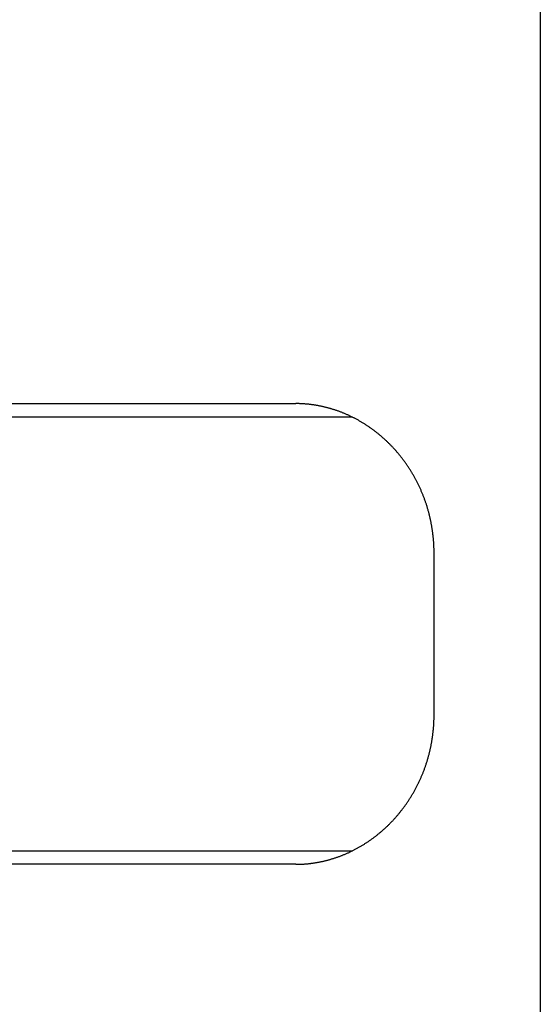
# Model space of a CAD drawing. Extents: x 987 to 2641, y 1244 to 2490.
# Tile 64 of 138: x 2028 to 2047, y 2073 to 2110. Entities that reach past the tile are written whole.
import ezdxf

# ---------------------------------------------------------------- set-up
doc = ezdxf.new("R2010")
doc.units = 0
doc.layers.add('KF_GRAVIS_8_DIM', color=1, linetype='CONTINUOUS')
doc.layers.add('KF_GRAVIS_8_LEFT', color=7, linetype='CONTINUOUS')

# ---------------------------------------------------------------- blocks, each defined once
blk = doc.blocks.new('*U13')
at = {"layer": 'KF_GRAVIS_8_LEFT'}
for p, q in [((-5.9372, -9), (-5.9372, -217.8174)), ((-39.8418, -50.5), (-21.7792, -50.5)), ((-21.7792, -50.5), (-14.9536, -50.5)), ((-12.8682, -51), (-36.4018, -51)), ((-9.856, -62), (-9.856, -56)), ((-36.4018, -67), (-12.8682, -67)), ((-21.7792, -67.5), (-39.8418, -67.5)), ((-14.9536, -67.5), (-21.7792, -67.5))]:
    blk.add_line(p, q, dxfattribs=at)
for points in [[(-9.856, -56, 0), (-9.8561, -55.9738, 0), (-9.8563, -55.9475, 0), (-9.8566, -55.9212, 0), (-9.857, -55.8949, 0), (-9.8576, -55.8685, 0), (-9.8583, -55.8421, 0), (-9.8591, -55.8157, 0), (-9.8601, -55.7892, 0), (-9.8612, -55.7627, 0), (-9.8623, -55.7361, 0), (-9.8637, -55.7096, 0), (-9.8651, -55.683, 0), (-9.8667, -55.6564, 0), (-9.8684, -55.6297, 0), (-9.8703, -55.603, 0), (-9.8722, -55.5763, 0), (-9.8743, -55.5496, 0), (-9.8766, -55.5229, 0), (-9.8789, -55.4961, 0), (-9.8814, -55.4693, 0), (-9.884, -55.4425, 0), (-9.8867, -55.4157, 0), (-9.8896, -55.3889, 0), (-9.8926, -55.3621, 0), (-9.8957, -55.3352, 0), (-9.8989, -55.3083, 0), (-9.9023, -55.2815, 0), (-9.9058, -55.2546, 0), (-9.9094, -55.2277, 0), (-9.9131, -55.2008, 0), (-9.917, -55.1739, 0), (-9.921, -55.147, 0), (-9.9251, -55.1201, 0), (-9.9294, -55.0932, 0), (-9.9337, -55.0663, 0), (-9.9383, -55.0394, 0), (-9.9429, -55.0125, 0), (-9.9476, -54.9856, 0), (-9.9525, -54.9587, 0), (-9.9576, -54.9319, 0), (-9.9627, -54.905, 0), (-9.968, -54.8781, 0), (-9.9734, -54.8513, 0), (-9.9789, -54.8244, 0), (-9.9845, -54.7976, 0), (-9.9903, -54.7708, 0), (-9.9962, -54.744, 0), (-10.0023, -54.7172, 0), (-10.0084, -54.6905, 0), (-10.0147, -54.6637, 0), (-10.0211, -54.637, 0), (-10.0277, -54.6103, 0), (-10.0343, -54.5836, 0), (-10.0411, -54.557, 0), (-10.048, -54.5304, 0), (-10.0551, -54.5038, 0), (-10.0623, -54.4772, 0), (-10.0696, -54.4507, 0), (-10.077, -54.4242, 0), (-10.0846, -54.3977, 0), (-10.0923, -54.3712, 0), (-10.1001, -54.3448, 0), (-10.108, -54.3185, 0), (-10.1161, -54.2921, 0), (-10.1243, -54.2658, 0), (-10.1326, -54.2396, 0), (-10.141, -54.2134, 0), (-10.1496, -54.1872, 0), (-10.1583, -54.1611, 0), (-10.1671, -54.135, 0), (-10.1761, -54.109, 0), (-10.1852, -54.083, 0), (-10.1944, -54.057, 0), (-10.2037, -54.0312, 0), (-10.2132, -54.0053, 0), (-10.2228, -53.9795, 0), (-10.2325, -53.9538, 0), (-10.2424, -53.9281, 0), (-10.2524, -53.9025, 0), (-10.2625, -53.8769, 0), (-10.2727, -53.8514, 0), (-10.283, -53.826, 0), (-10.2935, -53.8006, 0), (-10.3041, -53.7753, 0), (-10.3148, -53.75, 0), (-10.3257, -53.7248, 0), (-10.3367, -53.6997, 0), (-10.3478, -53.6746, 0), (-10.359, -53.6496, 0), (-10.3703, -53.6246, 0), (-10.3817, -53.5998, 0), (-10.3933, -53.575, 0), (-10.4049, -53.5502, 0), (-10.4167, -53.5256, 0), (-10.4286, -53.501, 0), (-10.4406, -53.4764, 0), (-10.4528, -53.452, 0), (-10.465, -53.4276, 0), (-10.4773, -53.4033, 0), (-10.4898, -53.379, 0), (-10.5023, -53.3549, 0), (-10.515, -53.3308, 0), (-10.5278, -53.3068, 0), (-10.5407, -53.2829, 0), (-10.5536, -53.259, 0), (-10.5667, -53.2352, 0), (-10.5799, -53.2115, 0), (-10.5932, -53.1879, 0), (-10.6066, -53.1644, 0), (-10.62, -53.1409, 0), (-10.6336, -53.1176, 0), (-10.6473, -53.0943, 0), (-10.6611, -53.0711, 0), (-10.6749, -53.048, 0), (-10.6889, -53.025, 0), (-10.703, -53.002, 0), (-10.7171, -52.9792, 0), (-10.7314, -52.9564, 0), (-10.7457, -52.9338, 0), (-10.7601, -52.9112, 0), (-10.7746, -52.8887, 0), (-10.7892, -52.8663, 0), (-10.8039, -52.844, 0), (-10.8187, -52.8218, 0), (-10.8335, -52.7997, 0), (-10.8484, -52.7777, 0), (-10.8635, -52.7558, 0), (-10.8786, -52.7339, 0), (-10.8938, -52.7122, 0), (-10.909, -52.6906, 0), (-10.9244, -52.6691, 0), (-10.9398, -52.6476, 0), (-10.9553, -52.6263, 0), (-10.9709, -52.6051, 0), (-10.9865, -52.584, 0), (-11.0022, -52.563, 0), (-11.018, -52.5421, 0), (-11.0339, -52.5213, 0), (-11.0498, -52.5006, 0), (-11.0658, -52.48, 0), (-11.0819, -52.4595, 0), (-11.0981, -52.4392, 0), (-11.1143, -52.4189, 0), (-11.1306, -52.3988, 0), (-11.1469, -52.3787, 0), (-11.1634, -52.3588, 0), (-11.1798, -52.339, 0), (-11.1964, -52.3193, 0), (-11.213, -52.2997, 0), (-11.2296, -52.2803, 0), (-11.2464, -52.2609, 0), (-11.2632, -52.2417, 0), (-11.28, -52.2226, 0), (-11.2969, -52.2036, 0), (-11.3139, -52.1847, 0), (-11.3309, -52.1659, 0), (-11.348, -52.1473, 0), (-11.3651, -52.1288, 0), (-11.3823, -52.1104, 0), (-11.3995, -52.0921, 0), (-11.4169, -52.0739, 0), (-11.4344, -52.0557, 0), (-11.4519, -52.0376, 0), (-11.4696, -52.0196, 0), (-11.4874, -52.0016, 0), (-11.5053, -51.9837, 0), (-11.5233, -51.9659, 0), (-11.5414, -51.9481, 0), (-11.5596, -51.9304, 0), (-11.5779, -51.9128, 0), (-11.5964, -51.8953, 0), (-11.6149, -51.8778, 0), (-11.6335, -51.8604, 0), (-11.6522, -51.843, 0), (-11.671, -51.8258, 0), (-11.6899, -51.8086, 0), (-11.7089, -51.7915, 0), (-11.728, -51.7745, 0), (-11.7472, -51.7575, 0), (-11.7664, -51.7407, 0), (-11.7858, -51.7239, 0), (-11.8053, -51.7072, 0), (-11.8248, -51.6906, 0), (-11.8445, -51.674, 0), (-11.8642, -51.6576, 0), (-11.884, -51.6412, 0), (-11.9039, -51.6249, 0), (-11.9239, -51.6087, 0), (-11.944, -51.5926, 0), (-11.9642, -51.5766, 0), (-11.9844, -51.5607, 0), (-12.0048, -51.5448, 0), (-12.0252, -51.5291, 0), (-12.0457, -51.5134, 0), (-12.0663, -51.4979, 0), (-12.0869, -51.4824, 0), (-12.1077, -51.467, 0), (-12.1285, -51.4518, 0), (-12.1494, -51.4366, 0), (-12.1704, -51.4215, 0), (-12.1914, -51.4065, 0), (-12.2125, -51.3916, 0), (-12.2337, -51.3768, 0), (-12.255, -51.3621, 0), (-12.2764, -51.3476, 0), (-12.2978, -51.3331, 0), (-12.3193, -51.3187, 0), (-12.3408, -51.3044, 0), (-12.3624, -51.2903, 0), (-12.3841, -51.2762, 0), (-12.4059, -51.2623, 0), (-12.4277, -51.2484, 0), (-12.4496, -51.2347, 0), (-12.4716, -51.2211, 0), (-12.4936, -51.2076, 0), (-12.5157, -51.1942, 0), (-12.5379, -51.1809, 0), (-12.5601, -51.1677, 0), (-12.5824, -51.1546, 0), (-12.6047, -51.1417, 0), (-12.6271, -51.1289, 0), (-12.6496, -51.1161, 0), (-12.6721, -51.1036, 0), (-12.6947, -51.0911, 0), (-12.7173, -51.0787, 0), (-12.74, -51.0665, 0), (-12.7627, -51.0544, 0), (-12.7855, -51.0424, 0), (-12.8083, -51.0305, 0), (-12.8312, -51.0188, 0), (-12.8542, -51.0072, 0), (-12.8772, -50.9957, 0), (-12.9002, -50.9843, 0), (-12.9233, -50.9731, 0), (-12.9465, -50.962, 0), (-12.9697, -50.951, 0), (-12.9929, -50.9401, 0), (-13.0162, -50.9294, 0), (-13.0396, -50.9188, 0), (-13.0629, -50.9084, 0), (-13.0863, -50.8981, 0), (-13.1098, -50.8879, 0), (-13.1333, -50.8778, 0), (-13.1569, -50.8679, 0), (-13.1804, -50.8581, 0), (-13.204, -50.8485, 0), (-13.2277, -50.839, 0), (-13.2514, -50.8296, 0), (-13.2751, -50.8203, 0), (-13.2989, -50.8112, 0), (-13.3226, -50.8022, 0), (-13.3465, -50.7934, 0), (-13.3703, -50.7846, 0), (-13.3942, -50.776, 0), (-13.4181, -50.7676, 0), (-13.442, -50.7593, 0), (-13.466, -50.7511, 0), (-13.4899, -50.743, 0), (-13.5139, -50.7351, 0), (-13.538, -50.7273, 0), (-13.562, -50.7196, 0), (-13.5861, -50.7121, 0), (-13.6101, -50.7047, 0), (-13.6342, -50.6974, 0), (-13.6583, -50.6903, 0), (-13.6825, -50.6833, 0), (-13.7066, -50.6764, 0), (-13.7308, -50.6697, 0), (-13.7549, -50.6631, 0), (-13.7791, -50.6566, 0), (-13.8033, -50.6503, 0), (-13.8275, -50.644, 0), (-13.8517, -50.638, 0), (-13.8759, -50.632, 0), (-13.9001, -50.6262, 0), (-13.9243, -50.6205, 0), (-13.9485, -50.615, 0), (-13.9728, -50.6095, 0), (-13.997, -50.6042, 0), (-14.0212, -50.5991, 0), (-14.0454, -50.5941, 0), (-14.0696, -50.5892, 0), (-14.0939, -50.5844, 0), (-14.1181, -50.5798, 0), (-14.1423, -50.5753, 0), (-14.1665, -50.5709, 0), (-14.1906, -50.5667, 0), (-14.2148, -50.5626, 0), (-14.239, -50.5586, 0), (-14.2631, -50.5547, 0), (-14.2873, -50.551, 0), (-14.3114, -50.5474, 0), (-14.3355, -50.544, 0), (-14.3596, -50.5407, 0), (-14.3837, -50.5375, 0), (-14.4078, -50.5344, 0), (-14.4318, -50.5315, 0), (-14.4558, -50.5287, 0), (-14.4798, -50.526, 0), (-14.5038, -50.5235, 0), (-14.5278, -50.5211, 0), (-14.5517, -50.5188, 0), (-14.5756, -50.5166, 0), (-14.5995, -50.5146, 0), (-14.6233, -50.5127, 0), (-14.6471, -50.511, 0), (-14.6709, -50.5094, 0), (-14.6947, -50.5079, 0), (-14.7184, -50.5065, 0), (-14.7421, -50.5053, 0), (-14.7657, -50.5042, 0), (-14.7894, -50.5032, 0), (-14.8129, -50.5023, 0), (-14.8365, -50.5016, 0), (-14.86, -50.501, 0), (-14.8834, -50.5006, 0), (-14.9069, -50.5003, 0), (-14.9302, -50.5001, 0), (-14.9536, -50.5, 0)], [(-14.9536, -67.5, 0), (-14.9302, -67.4999, 0), (-14.9069, -67.4997, 0), (-14.8834, -67.4994, 0), (-14.86, -67.499, 0), (-14.8365, -67.4984, 0), (-14.8129, -67.4977, 0), (-14.7894, -67.4968, 0), (-14.7657, -67.4958, 0), (-14.7421, -67.4947, 0), (-14.7184, -67.4935, 0), (-14.6947, -67.4921, 0), (-14.6709, -67.4906, 0), (-14.6472, -67.489, 0), (-14.6233, -67.4873, 0), (-14.5995, -67.4854, 0), (-14.5756, -67.4834, 0), (-14.5517, -67.4812, 0), (-14.5278, -67.4789, 0), (-14.5039, -67.4765, 0), (-14.4799, -67.474, 0), (-14.4559, -67.4713, 0), (-14.4319, -67.4685, 0), (-14.4078, -67.4656, 0), (-14.3838, -67.4625, 0), (-14.3597, -67.4594, 0), (-14.3356, -67.456, 0), (-14.3115, -67.4526, 0), (-14.2874, -67.449, 0), (-14.2632, -67.4453, 0), (-14.2391, -67.4414, 0), (-14.2149, -67.4375, 0), (-14.1908, -67.4334, 0), (-14.1666, -67.4291, 0), (-14.1424, -67.4248, 0), (-14.1182, -67.4203, 0), (-14.094, -67.4156, 0), (-14.0698, -67.4109, 0), (-14.0456, -67.406, 0), (-14.0214, -67.4009, 0), (-13.9972, -67.3958, 0), (-13.973, -67.3905, 0), (-13.9488, -67.3851, 0), (-13.9245, -67.3795, 0), (-13.9003, -67.3738, 0), (-13.8761, -67.368, 0), (-13.8519, -67.3621, 0), (-13.8277, -67.356, 0), (-13.8036, -67.3498, 0), (-13.7794, -67.3435, 0), (-13.7552, -67.337, 0), (-13.731, -67.3304, 0), (-13.7069, -67.3237, 0), (-13.6828, -67.3168, 0), (-13.6587, -67.3098, 0), (-13.6345, -67.3027, 0), (-13.6105, -67.2954, 0), (-13.5864, -67.288, 0), (-13.5623, -67.2805, 0), (-13.5383, -67.2728, 0), (-13.5143, -67.265, 0), (-13.4903, -67.2571, 0), (-13.4663, -67.249, 0), (-13.4424, -67.2409, 0), (-13.4185, -67.2325, 0), (-13.3946, -67.2241, 0), (-13.3707, -67.2155, 0), (-13.3469, -67.2068, 0), (-13.3231, -67.1979, 0), (-13.2993, -67.1889, 0), (-13.2755, -67.1798, 0), (-13.2518, -67.1706, 0), (-13.2281, -67.1612, 0), (-13.2045, -67.1517, 0), (-13.1809, -67.142, 0), (-13.1573, -67.1323, 0), (-13.1338, -67.1224, 0), (-13.1103, -67.1123, 0), (-13.0868, -67.1021, 0), (-13.0634, -67.0918, 0), (-13.04, -67.0814, 0), (-13.0167, -67.0708, 0), (-12.9934, -67.0601, 0), (-12.9702, -67.0493, 0), (-12.947, -67.0383, 0), (-12.9239, -67.0272, 0), (-12.9008, -67.016, 0), (-12.8777, -67.0046, 0), (-12.8547, -66.9931, 0), (-12.8318, -66.9815, 0), (-12.8089, -66.9698, 0), (-12.786, -66.9579, 0), (-12.7633, -66.9459, 0), (-12.7405, -66.9338, 0), (-12.7178, -66.9216, 0), (-12.6952, -66.9092, 0), (-12.6726, -66.8968, 0), (-12.6501, -66.8842, 0), (-12.6277, -66.8715, 0), (-12.6053, -66.8587, 0), (-12.5829, -66.8457, 0), (-12.5607, -66.8327, 0), (-12.5384, -66.8195, 0), (-12.5163, -66.8062, 0), (-12.4942, -66.7928, 0), (-12.4722, -66.7793, 0), (-12.4502, -66.7657, 0), (-12.4283, -66.7519, 0), (-12.4065, -66.7381, 0), (-12.3847, -66.7242, 0), (-12.363, -66.7101, 0), (-12.3414, -66.6959, 0), (-12.3198, -66.6817, 0), (-12.2983, -66.6673, 0), (-12.2769, -66.6528, 0), (-12.2556, -66.6382, 0), (-12.2343, -66.6236, 0), (-12.2131, -66.6088, 0), (-12.192, -66.5939, 0), (-12.1709, -66.5789, 0), (-12.1499, -66.5638, 0), (-12.129, -66.5486, 0), (-12.1082, -66.5334, 0), (-12.0875, -66.518, 0), (-12.0668, -66.5025, 0), (-12.0462, -66.4869, 0), (-12.0257, -66.4713, 0), (-12.0053, -66.4555, 0), (-11.9849, -66.4397, 0), (-11.9647, -66.4238, 0), (-11.9445, -66.4077, 0), (-11.9244, -66.3916, 0), (-11.9044, -66.3754, 0), (-11.8845, -66.3591, 0), (-11.8647, -66.3428, 0), (-11.8449, -66.3263, 0), (-11.8253, -66.3098, 0), (-11.8057, -66.2931, 0), (-11.7862, -66.2764, 0), (-11.7668, -66.2596, 0), (-11.7476, -66.2428, 0), (-11.7284, -66.2258, 0), (-11.7093, -66.2088, 0), (-11.6902, -66.1917, 0), (-11.6713, -66.1745, 0), (-11.6525, -66.1572, 0), (-11.6338, -66.1399, 0), (-11.6152, -66.1224, 0), (-11.5966, -66.105, 0), (-11.5782, -66.0874, 0), (-11.5599, -66.0698, 0), (-11.5417, -66.0521, 0), (-11.5235, -66.0343, 0), (-11.5055, -66.0164, 0), (-11.4876, -65.9985, 0), (-11.4698, -65.9805, 0), (-11.4521, -65.9625, 0), (-11.4345, -65.9444, 0), (-11.417, -65.9262, 0), (-11.3996, -65.9079, 0), (-11.3823, -65.8896, 0), (-11.3651, -65.8713, 0), (-11.348, -65.8528, 0), (-11.331, -65.8342, 0), (-11.314, -65.8154, 0), (-11.297, -65.7966, 0), (-11.2801, -65.7776, 0), (-11.2633, -65.7585, 0), (-11.2465, -65.7393, 0), (-11.2298, -65.72, 0), (-11.2132, -65.7005, 0), (-11.1966, -65.681, 0), (-11.18, -65.6613, 0), (-11.1636, -65.6415, 0), (-11.1472, -65.6216, 0), (-11.1308, -65.6016, 0), (-11.1145, -65.5815, 0), (-11.0983, -65.5612, 0), (-11.0822, -65.5409, 0), (-11.0661, -65.5204, 0), (-11.0501, -65.4998, 0), (-11.0342, -65.4792, 0), (-11.0183, -65.4584, 0), (-11.0025, -65.4375, 0), (-10.9868, -65.4165, 0), (-10.9712, -65.3954, 0), (-10.9556, -65.3742, 0), (-10.9401, -65.3529, 0), (-10.9247, -65.3314, 0), (-10.9094, -65.3099, 0), (-10.8941, -65.2883, 0), (-10.8789, -65.2666, 0), (-10.8638, -65.2448, 0), (-10.8488, -65.2229, 0), (-10.8339, -65.2009, 0), (-10.819, -65.1788, 0), (-10.8043, -65.1566, 0), (-10.7896, -65.1343, 0), (-10.775, -65.1119, 0), (-10.7605, -65.0894, 0), (-10.7461, -65.0668, 0), (-10.7317, -65.0442, 0), (-10.7175, -65.0214, 0), (-10.7033, -64.9986, 0), (-10.6893, -64.9756, 0), (-10.6753, -64.9526, 0), (-10.6614, -64.9295, 0), (-10.6477, -64.9063, 0), (-10.634, -64.883, 0), (-10.6204, -64.8597, 0), (-10.6069, -64.8362, 0), (-10.5935, -64.8127, 0), (-10.5803, -64.7891, 0), (-10.5671, -64.7654, 0), (-10.554, -64.7416, 0), (-10.541, -64.7178, 0), (-10.5281, -64.6938, 0), (-10.5154, -64.6698, 0), (-10.5027, -64.6457, 0), (-10.4901, -64.6216, 0), (-10.4777, -64.5973, 0), (-10.4653, -64.573, 0), (-10.4531, -64.5486, 0), (-10.441, -64.5242, 0), (-10.4289, -64.4997, 0), (-10.417, -64.475, 0), (-10.4053, -64.4504, 0), (-10.3936, -64.4256, 0), (-10.382, -64.4008, 0), (-10.3706, -64.3759, 0), (-10.3592, -64.351, 0), (-10.348, -64.326, 0), (-10.3369, -64.3009, 0), (-10.326, -64.2758, 0), (-10.3151, -64.2506, 0), (-10.3044, -64.2253, 0), (-10.2938, -64.2, 0), (-10.2833, -64.1746, 0), (-10.2729, -64.1491, 0), (-10.2627, -64.1236, 0), (-10.2526, -64.098, 0), (-10.2426, -64.0724, 0), (-10.2327, -64.0467, 0), (-10.223, -64.021, 0), (-10.2134, -63.9952, 0), (-10.2039, -63.9694, 0), (-10.1946, -63.9435, 0), (-10.1854, -63.9175, 0), (-10.1763, -63.8915, 0), (-10.1673, -63.8655, 0), (-10.1585, -63.8394, 0), (-10.1498, -63.8133, 0), (-10.1412, -63.7871, 0), (-10.1327, -63.7609, 0), (-10.1244, -63.7346, 0), (-10.1162, -63.7083, 0), (-10.1081, -63.682, 0), (-10.1002, -63.6556, 0), (-10.0924, -63.6292, 0), (-10.0847, -63.6027, 0), (-10.0771, -63.5762, 0), (-10.0697, -63.5497, 0), (-10.0624, -63.5232, 0), (-10.0552, -63.4966, 0), (-10.0481, -63.47, 0), (-10.0412, -63.4434, 0), (-10.0344, -63.4167, 0), (-10.0277, -63.39, 0), (-10.0212, -63.3633, 0), (-10.0148, -63.3366, 0), (-10.0085, -63.3098, 0), (-10.0023, -63.2831, 0), (-9.9963, -63.2563, 0), (-9.9904, -63.2295, 0), (-9.9846, -63.2027, 0), (-9.9789, -63.1758, 0), (-9.9734, -63.149, 0), (-9.968, -63.1221, 0), (-9.9627, -63.0952, 0), (-9.9576, -63.0684, 0), (-9.9526, -63.0415, 0), (-9.9477, -63.0146, 0), (-9.9429, -62.9877, 0), (-9.9383, -62.9608, 0), (-9.9338, -62.9339, 0), (-9.9294, -62.907, 0), (-9.9251, -62.88, 0), (-9.921, -62.8531, 0), (-9.917, -62.8262, 0), (-9.9131, -62.7993, 0), (-9.9094, -62.7724, 0), (-9.9058, -62.7455, 0), (-9.9023, -62.7186, 0), (-9.8989, -62.6918, 0), (-9.8957, -62.6649, 0), (-9.8926, -62.638, 0), (-9.8896, -62.6112, 0), (-9.8867, -62.5844, 0), (-9.884, -62.5575, 0), (-9.8814, -62.5307, 0), (-9.8789, -62.504, 0), (-9.8766, -62.4772, 0), (-9.8743, -62.4504, 0), (-9.8722, -62.4237, 0), (-9.8703, -62.397, 0), (-9.8684, -62.3703, 0), (-9.8667, -62.3437, 0), (-9.8651, -62.317, 0), (-9.8637, -62.2904, 0), (-9.8623, -62.2639, 0), (-9.8612, -62.2373, 0), (-9.8601, -62.2108, 0), (-9.8591, -62.1843, 0), (-9.8583, -62.1579, 0), (-9.8576, -62.1315, 0), (-9.857, -62.1051, 0), (-9.8566, -62.0788, 0), (-9.8563, -62.0525, 0), (-9.8561, -62.0262, 0), (-9.856, -62, 0)]]:
    blk.add_polyline3d(points, dxfattribs=at)

msp = doc.modelspace()

# ---------------------------------------------------------------- block references
at = {"layer": 'KF_GRAVIS_8_DIM'}
msp.add_blockref('*U13', (2053.383, 2145.913), dxfattribs=at)

doc.saveas('drawing.dxf')
